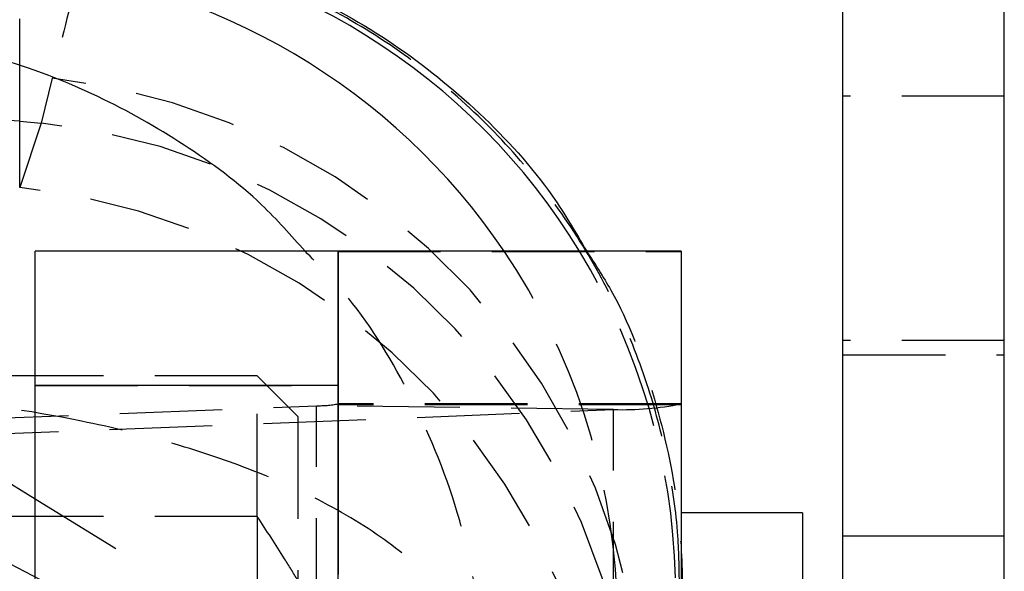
# Model space of a CAD drawing. Extents: x 29 to 385, y 25 to 288.
# Tile 18 of 19: x 364 to 376, y 249 to 256. Entities that reach past the tile are written whole.
import ezdxf

# ---------------------------------------------------------------- set-up
doc = ezdxf.new("R2010")
doc.units = 0
doc.linetypes.add('HIDDEN', pattern=[1.905, 1.27, -0.635])
doc.layers.get('0').update_dxf_attribs({"linetype": 'CONTINUOUS'})

msp = doc.modelspace()

# ---------------------------------------------------------------- linework, layer by layer
at = {"color": 7, "linetype": 'HIDDEN'}
for p, q in [((363.8461, 254.651), (363.8461, 257.037)), ((364.2474, 255.1843), (364.1137, 254.6298)), ((376.0384, 254.9632), (374.0384, 254.9632)), ((363.8461, 254.651), (364.1137, 254.6298)), ((363.8461, 253.8318), (363.8461, 254.651)), ((364.1137, 254.6298), (363.8461, 253.8318)), ((367.7884, 253.0407), (372.0384, 253.0407)), ((376.0384, 251.9407), (374.0384, 251.9407)), ((374.0384, 251.7632), (376.0384, 251.7632)), ((366.7884, 251.5), (364.0381, 251.5)), ((366.7884, 249.7605), (366.7884, 251.5)), ((367.2884, 251), (366.7884, 251.5)), ((364.0381, 251.3812), (367.7881, 251.3812)), ((359.3757, 250.8109), (367.5204, 251.1322)), ((363.0563, 250.7625), (371.201, 251.0838)), ((367.5204, 235.1363), (367.5204, 251.1322)), ((371.201, 251.0838), (367.5204, 251.1322)), ((372.0384, 251.1549), (367.7884, 251.1549)), ((372.0384, 251.1405), (367.7884, 251.1405)), ((371.201, 235.0879), (371.201, 251.0838)), ((367.2884, 251), (367.2884, 248.9723)), ((365.0384, 249.3613), (364.0381, 249.9762)), ((366.7884, 249.7605), (350.2884, 249.7605)), ((366.7884, 249.7605), (366.7884, 247.5854))]:
    msp.add_line(p, q, dxfattribs=at)
at = {"color": 7, "linetype": 'CONTINUOUS'}
for p, q in [((374.0384, 249.5157), (374.0384, 256.6433)), ((376.0384, 249.5157), (376.0384, 256.6433)), ((367.7881, 253.0428), (364.0381, 253.0428)), ((364.0381, 251.3812), (364.0381, 253.0428)), ((367.7881, 251.3812), (367.7881, 253.0428)), ((372.0384, 253.0428), (367.7884, 253.0428)), ((367.7884, 253.0428), (367.7884, 249.0428)), ((372.0384, 253.0428), (372.0384, 237.0449)), ((364.0381, 251.5), (362.5384, 251.5)), ((367.7881, 251.3812), (364.0381, 251.3812)), ((364.0381, 227.2479), (364.0381, 251.3812)), ((367.7881, 227.2479), (367.7881, 251.3812)), ((364.0381, 249.9762), (363.5384, 250.2835)), ((373.5384, 249.8053), (372.0384, 249.8053)), ((373.5384, 249.8053), (373.5384, 240.2803)), ((376.0384, 249.5157), (374.0384, 249.5157)), ((374.0384, 230.7901), (374.0384, 249.5157)), ((376.0384, 230.7901), (376.0384, 249.5157))]:
    msp.add_line(p, q, dxfattribs=at)
at = {"color": 8, "linetype": 'CONTINUOUS'}
for centre, radius, start, end in [((363.8442, 248.8189), 8.1207, 31.34171, 84.88975), ((363.1229, 248.4887), 8.12, 34.11449, 84.89005)]:
    msp.add_arc(centre, radius, start, end, dxfattribs=at)
at = {"color": 7, "linetype": 'HIDDEN'}
for centre, radius, start, end in [((363.3566, 247.0042), 8.2285, 1.23691, 83.78539), ((358.5384, 187.6765), 67.1845, 85.468734, 94.531266), ((363.2562, 246.4747), 8.2, 2.32545, 83.99769), ((362.9887, 245.6767), 8.2, 2.32545, 83.99768), ((363.1131, 248.4793), 8.1334, 2.43947, 34.13038), ((363.835, 248.8103), 8.1331, 1.35224, 31.35941), ((367.5522, 252.3458), 1.214, 268.49945, 281.21691), ((371.3004, 254.8763), 3.7938, 268.49943, 281.21692)]:
    msp.add_arc(centre, radius, start, end, dxfattribs=at)
for points, knots in [([(364.6435, 256.9287), (364.624, 256.8), (364.5845, 256.539), (364.3608, 255.64), (364.2474, 255.1843)], [0, 0, 0, 0, 0.4931763, 1, 1, 1, 1]), ([(372.0163, 248.8694), (372.0136, 249.0856), (372.0068, 249.6082), (371.8831, 250.4406), (371.6438, 251.3744), (371.2726, 252.3177), (370.7597, 253.2503), (370.1092, 254.1307), (369.3325, 254.9284), (368.4446, 255.6182), (367.432, 256.2033), (366.3222, 256.6318), (365.4012, 256.8707), (364.8722, 256.906), (364.7395, 256.9149)], [0, 0, 0, 0, 0.0547363, 0.1323341, 0.2116274, 0.2975612, 0.3872486, 0.4792737, 0.5727339, 0.6670763, 0.7619488, 0.8664263, 0.9664986, 1, 1, 1, 1]), ([(369.5963, 247.7553), (369.5962, 247.7609), (369.596, 247.7674), (369.5956, 247.7781), (369.5952, 247.7905), (369.5944, 247.8141), (369.5929, 247.8541), (369.5899, 247.9212), (369.5837, 248.0338), (369.57, 248.2233), (369.5374, 248.5432), (369.4543, 249.0893), (369.2234, 250.0584), (368.7139, 251.2746), (368.0505, 252.3606), (367.5422, 252.8782), (367.3804, 253.0428)], [0, 0, 0, 0, 0.0029328, 0.0034269, 0.0056013, 0.0094018, 0.0157818, 0.0264926, 0.0444796, 0.0747127, 0.1256577, 0.2121253, 0.3620528, 0.6408393, 0.8857408, 1, 1, 1, 1]), ([(370.8671, 253.0428), (370.9702, 252.8847), (371.3228, 252.3441), (371.7099, 251.3019), (371.985, 250.1127), (372.0472, 249.3044), (372.0504, 248.9523), (372.0509, 248.9064)], [0, 0, 0, 0, 0.1297967, 0.4436956, 0.7575946, 0.9683832, 1, 1, 1, 1]), ([(358.5384, 252.1889), (359.1025, 251.8381), (360.243, 251.1291), (361.9329, 250.1472), (363.5483, 249.263), (364.5386, 248.7547), (365.0384, 248.4982)], [0, 0, 0, 0, 0.2646023, 0.5349422, 0.7653402, 1, 1, 1, 1]), ([(369.5963, 247.7553), (369.596, 247.7577), (369.5956, 247.7606), (369.595, 247.7654), (369.5942, 247.7709), (369.5928, 247.7814), (369.5901, 247.7991), (369.5852, 247.8289), (369.5759, 247.8789), (369.5568, 247.963), (369.5152, 248.105), (369.4169, 248.3472), (369.1574, 248.7764), (368.6231, 249.3183), (367.7527, 249.8849), (366.7757, 250.3341), (365.7137, 250.6871), (364.3688, 251.0146), (363.0675, 251.2011), (362.1457, 251.252), (361.9302, 251.2639)], [0, 0, 0, 0, 0.0014911, 0.0017419, 0.0028485, 0.0047808, 0.0080246, 0.01347, 0.0226145, 0.0379837, 0.0638804, 0.1078329, 0.1840372, 0.3257159, 0.4501906, 0.5746146, 0.6750627, 0.7754844, 0.9475167, 1, 1, 1, 1]), ([(367.2884, 248.9723), (367.2349, 249.0603), (367.0735, 249.3262), (366.9026, 249.5864), (366.7884, 249.7605)], [0, 0, 0, 0, 0.3308723, 1, 1, 1, 1]), ([(365.7636, 244.3156), (365.2974, 244.7933), (364.3547, 245.7592), (362.958, 247.1218), (361.6229, 248.3698), (360.8043, 249.1011), (360.3913, 249.4701)], [0, 0, 0, 0, 0.2646023, 0.5349422, 0.7653403, 1, 1, 1, 1]), ([(365.0384, 241.9801), (365.0384, 242.2413), (365.0384, 243.1408), (365.0384, 244.7041), (365.0384, 246.9653), (365.0384, 248.4641), (365.0384, 249.3613)], [0, 0, 0, 0, 0.1033337, 0.3558138, 0.6143543, 1, 1, 1, 1])]:
    msp.add_open_spline(points, degree=3, knots=knots, dxfattribs=at)
at = {"color": 7, "linetype": 'CONTINUOUS'}
msp.add_open_spline([(364.6405, 256.9656), (365.0932, 256.903), (365.9987, 256.7778), (367.2933, 256.3073), (368.4944, 255.6397), (369.5594, 254.7743), (370.3657, 253.8993), (370.7318, 253.274), (370.8671, 253.0428)], degree=3, knots=[0, 0, 0, 0, 0.1790024, 0.3580049, 0.537007, 0.7160092, 0.8950153, 1, 1, 1, 1], dxfattribs=at)
at = {"color": 8, "linetype": 'CONTINUOUS'}
msp.add_open_spline([(367.3804, 253.0428), (367.2065, 253.2395), (366.7694, 253.7338), (365.896, 254.377), (364.5788, 255.1245), (363.3887, 255.5287), (362.5739, 255.64), (362.462, 255.6553)], degree=3, knots=[0, 0, 0, 0, 0.1421866, 0.3574434, 0.5726436, 0.9413062, 1, 1, 1, 1], dxfattribs=at)

doc.saveas('drawing.dxf')
